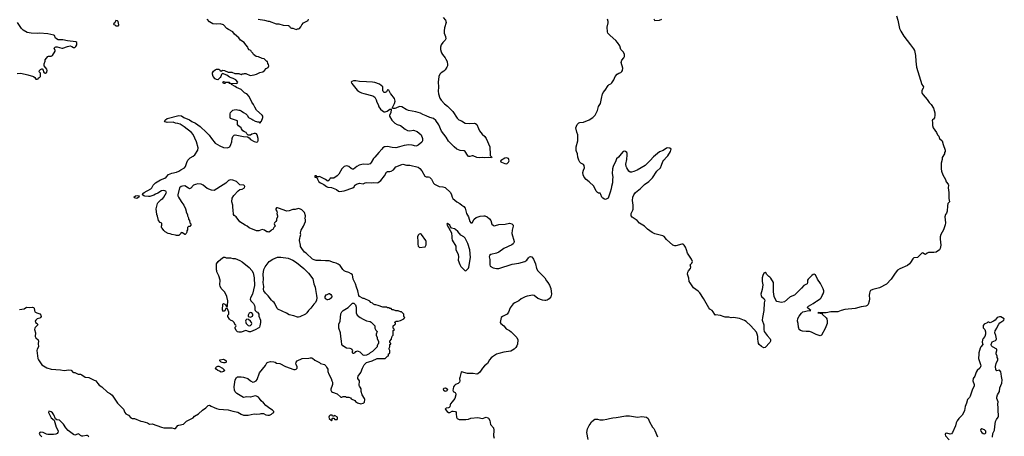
# Model space of a CAD drawing. Header units: inches. Extents: x 1793441 to 1900654, y 320892 to 470514.
# Tile 25 of 99: x 1824752 to 1841552, y 374143 to 381259. Entities that reach past the tile are written whole.
import ezdxf

# ---------------------------------------------------------------- set-up
doc = ezdxf.new("R2010")
doc.units = ezdxf.units.IN
doc.header["$MEASUREMENT"] = 0
for name, color, linetype in [('B8327', 7, 'Continuous'), ('B8328', 7, 'Continuous'), ('B8337', 7, 'Continuous'), ('B8338', 7, 'Continuous'), ('B8347', 7, 'Continuous'), ('B8348', 7, 'Continuous')]:
    doc.layers.add(name, color=color, linetype=linetype)

msp = doc.modelspace()

# ---------------------------------------------------------------- linework, layer by layer
at = {"layer": 'B8327', "color": 5}
for points, elevation in [([(1830000, 377139), (1829970, 377138), (1829890, 377147), (1829810, 377147), (1829776, 377156), (1829749, 377170), (1829639, 377270), (1829609, 377290), (1829564, 377350), (1829546, 377386), (1829544, 377410), (1829524, 377490), (1829529, 377530), (1829539, 377550), (1829549, 377590), (1829544, 377610), (1829549, 377650), (1829554, 377666), (1829595, 377730), (1829610, 377774), (1829628, 377810), (1829627, 377847), (1829618, 377870), (1829627, 377893), (1829628, 377910), (1829610, 377966), (1829568, 378010), (1829545, 378025), (1829510, 378033), (1829450, 378015), (1829410, 378019), (1829350, 377997), (1829310, 377989), (1829170, 378042), (1829150, 378048), (1829133, 378047), (1829122, 378030), (1829122, 378010), (1829142, 377990), (1829145, 377970), (1829138, 377950), (1829152, 377910), (1829152, 377890), (1829131, 377850), (1829131, 377829), (1829125, 377815), (1829102, 377790), (1829092, 377770), (1829112, 377730), (1829090, 377708), (1829070, 377678), (1829052, 377668), (1829044, 377656), (1829010, 377629), (1828990, 377638), (1828970, 377638), (1828930, 377662), (1828890, 377675), (1828830, 377655), (1828790, 377655), (1828666, 377706), (1828632, 377732), (1828598, 377750), (1828510, 377809), (1828444, 377890), (1828412, 377912), (1828401, 377930), (1828394, 378014), (1828386, 378054), (1828389, 378090), (1828369, 378150), (1828377, 378210), (1828403, 378257), (1828482, 378338), (1828510, 378358), (1828550, 378364), (1828589, 378390), (1828596, 378410), (1828590, 378422), (1828578, 378430), (1828510, 378437), (1828450, 378493), (1828390, 378519), (1828350, 378525), (1828312, 378510), (1828270, 378469), (1828223, 378437), (1828070, 378344), (1828026, 378350), (1827950, 378375), (1827882, 378430), (1827846, 378450), (1827794, 378454), (1827750, 378446), (1827719, 378430), (1827670, 378381), (1827650, 378372), (1827630, 378380), (1827570, 378420), (1827530, 378418), (1827506, 378410), (1827481, 378390), (1827448, 378270), (1827451, 378250), (1827459, 378230), (1827481, 378201), (1827517, 378137), (1827551, 378091), (1827582, 378030), (1827592, 377990), (1827592, 377970), (1827614, 377930), (1827614, 377910), (1827632, 377872), (1827633, 377853), (1827652, 377830), (1827654, 377790), (1827674, 377770), (1827674, 377750), (1827653, 377727), (1827630, 377726), (1827614, 377710), (1827614, 377670), (1827602, 377650), (1827602, 377630), (1827590, 377606), (1827574, 377590), (1827569, 377589), (1827530, 377618), (1827510, 377626), (1827502, 377618), (1827502, 377610), (1827470, 377575), (1827430, 377574), (1827410, 377581), (1827350, 377589), (1827322, 377602), (1827288, 377610), (1827235, 377635), (1827210, 377658), (1827180, 377700), (1827169, 377710), (1827169, 377731), (1827178, 377750), (1827176, 377776), (1827168, 377788), (1827150, 377795), (1827121, 377830), (1827106, 377906), (1827089, 377930), (1827079, 378030), (1827102, 378118), (1827110, 378132), (1827166, 378190), (1827195, 378205), (1827214, 378226), (1827255, 378305), (1827256, 378310), (1827244, 378330), (1827230, 378338), (1827210, 378341), (1827170, 378335), (1827110, 378295), (1827070, 378281), (1827040, 378260), (1826970, 378240), (1826950, 378238), (1826886, 378246), (1826872, 378252), (1826849, 378270), (1826853, 378290), (1826873, 378307), (1826990, 378370), (1827008, 378390), (1827027, 378430), (1827070, 378470), (1827157, 378523), (1827230, 378555), (1827250, 378570), (1827290, 378617), (1827350, 378640), (1827430, 378656), (1827469, 378670), (1827504, 378696), (1827564, 378730), (1827582, 378750), (1827601, 378819), (1827622, 378858), (1827661, 378899), (1827714, 378930), (1827739, 378950), (1827793, 379030), (1827795, 379070), (1827768, 379170), (1827710, 379298), (1827686, 379330), (1827560, 379430), (1827490, 379472), (1827450, 379486), (1827410, 379491), (1827370, 379510), (1827270, 379505), (1827232, 379512), (1827223, 379530), (1827239, 379550), (1827270, 379572), (1827470, 379625), (1827510, 379614), (1827550, 379588), (1827648, 379548), (1827690, 379520), (1827751, 379491), (1827830, 379435), (1827852, 379410), (1827916, 379356), (1827984, 379284), (1828023, 379230), (1828090, 379152), (1828164, 379104), (1828230, 379077), (1828290, 379070), (1828310, 379074), (1828335, 379090), (1828355, 379125), (1828370, 379170), (1828378, 379230), (1828390, 379262), (1828410, 379285), (1828430, 379291), (1828570, 379261), (1828638, 379258), (1828670, 379242), (1828692, 379210), (1828750, 379176), (1828790, 379166), (1828809, 379171), (1828818, 379182), (1828822, 379190), (1828822, 379230), (1828802, 379290), (1828790, 379308), (1828775, 379315), (1828750, 379315), (1828710, 379302), (1828690, 379288), (1828650, 379286), (1828628, 379310), (1828618, 379330), (1828585, 379345), (1828562, 379362), (1828535, 379395), (1828528, 379410), (1828485, 379445), (1828469, 379470), (1828466, 379530), (1828349, 379570), (1828342, 379590), (1828342, 379650), (1828350, 379674), (1828390, 379712), (1828410, 379722), (1828444, 379724), (1828490, 379711), (1828510, 379711), (1828530, 379702), (1828570, 379671), (1828611, 379651), (1828632, 379630), (1828654, 379590), (1828710, 379558), (1828730, 379551), (1828770, 379525), (1828790, 379522), (1828810, 379512), (1828832, 379512), (1828850, 379494), (1828876, 379524), (1828902, 379590), (1828902, 379610), (1828889, 379630), (1828793, 379713), (1828762, 379762), (1828741, 379810), (1828712, 379852), (1828670, 379948), (1828628, 379990), (1828608, 380000)], 240), ([(1830000, 378508), (1829990, 378513), (1829971, 378531), (1829870, 378582), (1829850, 378574), (1829830, 378574), (1829818, 378578), (1829814, 378590), (1829790, 378592), (1829786, 378590), (1829786, 378570), (1829822, 378562), (1829836, 378536), (1829842, 378510), (1829855, 378490), (1829884, 378470), (1829944, 378444), (1829987, 378410), (1830000, 378404)], 220), ([(1830000, 376477), (1829990, 376478), (1829970, 376490), (1829964, 376510), (1829965, 376530), (1829981, 376559), (1830000, 376567)], 240), ([(1824750, 376311), (1824830, 376323), (1824870, 376347), (1824926, 376346), (1824970, 376351), (1824985, 376345), (1824997, 376330), (1825002, 376290), (1825011, 376270), (1825045, 376250), (1825095, 376235), (1825114, 376210), (1825119, 376190), (1825108, 376172), (1825096, 376164), (1825052, 376150), (1825026, 376130), (1825016, 376110), (1825021, 376090), (1825051, 376070), (1825061, 376050), (1825016, 376004), (1825008, 375990), (1825007, 375970), (1825023, 375910), (1825014, 375850), (1825026, 375826), (1825066, 375790), (1825071, 375770), (1825067, 375730), (1825071, 375670), (1825051, 375630), (1825047, 375610), (1825063, 375470), (1825071, 375450), (1825130, 375366), (1825213, 375313), (1825290, 375293), (1825450, 375280), (1825508, 375268), (1825590, 375278), (1825630, 375271), (1825658, 375238), (1825670, 375231), (1825690, 375231), (1825750, 375203), (1825790, 375203), (1825810, 375195), (1825870, 375156), (1825930, 375146), (1826010, 375106), (1826050, 375091), (1826083, 375043), (1826110, 375018), (1826152, 374990), (1826250, 374896), (1826302, 374870), (1826330, 374845), (1826423, 374710), (1826521, 374610), (1826545, 374550), (1826565, 374530), (1826610, 374505), (1826650, 374458), (1826670, 374445), (1826710, 374445), (1826821, 374401), (1826855, 374395), (1826930, 374371), (1826967, 374353), (1827010, 374358), (1827170, 374298), (1827210, 374291), (1827350, 374291), (1827390, 374276), (1827403, 374277), (1827410, 374278), (1827450, 374326), (1827470, 374335), (1827549, 374351), (1827600, 374400), (1827710, 374461), (1827735, 374485), (1827804, 374530), (1827870, 374590), (1827930, 374631), (1827970, 374667), (1827990, 374674), (1828017, 374657), (1828070, 374637), (1828110, 374616), (1828150, 374608), (1828310, 374593), (1828390, 374571), (1828474, 374554), (1828501, 374541), (1828530, 374519), (1828570, 374507), (1828650, 374507), (1828750, 374526), (1828790, 374521), (1828854, 374526), (1828870, 374532), (1828910, 374532), (1828953, 374513), (1828986, 374506), (1829014, 374506), (1829050, 374522), (1829063, 374537), (1829086, 374550), (1829088, 374570), (1829068, 374590), (1829018, 374618), (1828950, 374669), (1828913, 374713), (1828870, 374750), (1828844, 374790), (1828825, 374810), (1828790, 374829), (1828770, 374833), (1828690, 374814), (1828630, 374819), (1828570, 374808), (1828457, 374877), (1828430, 374902), (1828419, 374930), (1828409, 374990), (1828419, 375030), (1828429, 375110), (1828449, 375150), (1828470, 375161), (1828530, 375161), (1828570, 375154), (1828642, 375130), (1828690, 375091), (1828730, 375071), (1828750, 375075), (1828787, 375093), (1828804, 375116), (1828841, 375230), (1828946, 375354), (1828970, 375398), (1828989, 375411), (1829030, 375421), (1829090, 375418), (1829111, 375411), (1829134, 375390), (1829190, 375387), (1829290, 375336), (1829430, 375287), (1829450, 375285), (1829469, 375291), (1829488, 375310), (1829489, 375330), (1829469, 375369), (1829465, 375390), (1829469, 375410), (1829489, 375431), (1829570, 375475), (1829683, 375477), (1829710, 375485), (1829730, 375485), (1829750, 375476), (1829790, 375445), (1829870, 375402), (1829886, 375386), (1829951, 375371), (1829978, 375350), (1829986, 375326), (1830000, 375307)], 240), ([(1825932, 374130), (1825923, 374150), (1825910, 374157), (1825890, 374158), (1825830, 374144), (1825810, 374144), (1825790, 374156), (1825770, 374177), (1825750, 374187), (1825710, 374168), (1825690, 374166), (1825670, 374173), (1825581, 374241), (1825537, 374290), (1825501, 374350), (1825450, 374404), (1825430, 374417), (1825387, 374427), (1825362, 374442), (1825332, 374512), (1825310, 374543), (1825290, 374560), (1825271, 374570), (1825250, 374571), (1825245, 374550), (1825290, 374459), (1825338, 374418), (1825377, 374297), (1825403, 374250), (1825407, 374230), (1825403, 374210), (1825390, 374190), (1825370, 374181), (1825330, 374177), (1825230, 374177), (1825210, 374179), (1825150, 374208), (1825107, 374213), (1825093, 374207), (1825086, 374194), (1825095, 374170), (1825130, 374137)], 220)]:
    msp.add_lwpolyline(points, dxfattribs=dict(at, elevation=elevation))
at = {"layer": 'B8327', "color": 5, "elevation": 240}
for points in [[(1826750, 378204), (1826710, 378218), (1826698, 378230), (1826726, 378250), (1826770, 378256), (1826791, 378251), (1826782, 378230)], [(1828690, 375929), (1828669, 375929), (1828627, 375947), (1828610, 375948), (1828530, 375924), (1828490, 375924), (1828468, 375930), (1828448, 375950), (1828426, 375990), (1828426, 376010), (1828442, 376018), (1828446, 376030), (1828442, 376042), (1828427, 376047), (1828409, 376089), (1828390, 376108), (1828346, 376130), (1828330, 376146), (1828306, 376190), (1828306, 376210), (1828318, 376230), (1828318, 376262), (1828298, 376318), (1828290, 376328), (1828270, 376328), (1828255, 376305), (1828250, 376286), (1828230, 376278), (1828210, 376306), (1828218, 376402), (1828230, 376414), (1828250, 376402), (1828262, 376390), (1828278, 376358), (1828290, 376354), (1828298, 376370), (1828303, 376457), (1828289, 376530), (1828272, 376570), (1828249, 376610), (1828190, 376669), (1828173, 376710), (1828169, 376730), (1828172, 376812), (1828150, 376886), (1828118, 376950), (1828118, 376970), (1828109, 376989), (1828108, 377088), (1828138, 377130), (1828182, 377170), (1828230, 377201), (1828250, 377201), (1828273, 377193), (1828350, 377190), (1828390, 377181), (1828430, 377178), (1828510, 377148), (1828550, 377125), (1828670, 377028), (1828714, 376974), (1828734, 376934), (1828755, 376850), (1828761, 376720), (1828722, 376570), (1828689, 376511), (1828683, 376483), (1828695, 376455), (1828739, 376410), (1828758, 376378), (1828764, 376350), (1828763, 376310), (1828770, 376292), (1828791, 376271), (1828810, 376262), (1828831, 376230), (1828833, 376193), (1828862, 376130), (1828862, 376090), (1828851, 376029), (1828842, 376010), (1828830, 375998), (1828770, 375962)], [(1829510, 376178), (1829490, 376181), (1829430, 376202), (1829350, 376218), (1829304, 376244), (1829154, 376314), (1829144, 376324), (1829107, 376410), (1829092, 376430), (1829070, 376444), (1829047, 376467), (1828990, 376542), (1828946, 376586), (1828916, 376630), (1828912, 376650), (1828918, 376702), (1828906, 376770), (1828911, 376830), (1828907, 376910), (1828915, 376990), (1828941, 377039), (1829010, 377130), (1829070, 377169), (1829110, 377187), (1829150, 377201), (1829205, 377205), (1829330, 377185), (1829413, 377153), (1829474, 377114), (1829598, 377010), (1829680, 376930), (1829751, 376832), (1829769, 376750), (1829791, 376691), (1829800, 376650), (1829814, 376550), (1829824, 376510), (1829819, 376470), (1829799, 376430), (1829770, 376399), (1829719, 376330), (1829678, 376290), (1829650, 376250), (1829631, 376230), (1829530, 376183)], [(1828690, 376257), (1828670, 376244), (1828651, 376210), (1828652, 376192), (1828690, 376181), (1828710, 376187), (1828723, 376197), (1828729, 376210), (1828729, 376230), (1828715, 376250)], [(1828630, 376145), (1828613, 376127), (1828604, 376110), (1828617, 376070), (1828650, 376036), (1828670, 376033), (1828690, 376036), (1828707, 376053), (1828713, 376070), (1828709, 376090), (1828692, 376112), (1828658, 376138)], [(1828190, 375238), (1828159, 375259), (1828130, 375269), (1828102, 375290), (1828095, 375310), (1828100, 375320), (1828110, 375332), (1828130, 375342), (1828150, 375342), (1828214, 375310), (1828254, 375270), (1828230, 375248), (1828213, 375247)], [(1828230, 375398), (1828207, 375407), (1828190, 375408), (1828166, 375430), (1828166, 375450), (1828230, 375462), (1828254, 375450), (1828274, 375430), (1828274, 375410), (1828270, 375406), (1828250, 375398)]]:
    msp.add_lwpolyline(points, close=True, dxfattribs=at)
at = {"layer": 'B8328', "color": 5}
for points, elevation in [([(1824710, 380339), (1824770, 380343), (1824890, 380315), (1824990, 380286), (1825011, 380271), (1825030, 380242), (1825050, 380242), (1825066, 380250), (1825075, 380265), (1825090, 380272), (1825108, 380290), (1825108, 380348), (1825086, 380370), (1825088, 380390), (1825108, 380410), (1825130, 380422), (1825137, 380417), (1825150, 380394), (1825156, 380370), (1825170, 380351), (1825190, 380346), (1825215, 380365), (1825219, 380390), (1825214, 380415), (1825167, 380473), (1825167, 380507), (1825188, 380550), (1825188, 380572), (1825230, 380632), (1825244, 380636), (1825290, 380635), (1825314, 380650), (1825356, 380724), (1825358, 380730), (1825338, 380770), (1825358, 380790), (1825370, 380796), (1825390, 380796), (1825470, 380771), (1825490, 380771), (1825570, 380803), (1825611, 380811), (1825642, 380802), (1825670, 380786), (1825690, 380786), (1825710, 380802), (1825729, 380831), (1825729, 380870), (1825710, 380881), (1825570, 380897), (1825490, 380917), (1825430, 380913), (1825410, 380917), (1825365, 380945), (1825348, 380990), (1825334, 380994), (1825283, 381003), (1825230, 381019), (1825090, 381029), (1825050, 381025), (1824950, 381029), (1824879, 381039), (1824810, 381081), (1824781, 381110), (1824715, 381210)], 260), ([(1828608, 380000), (1828589, 380009), (1828530, 380068), (1828450, 380098), (1828430, 380118), (1828366, 380150), (1828362, 380162), (1828326, 380170), (1828322, 380182), (1828310, 380186), (1828270, 380186), (1828254, 380170), (1828230, 380169), (1828218, 380190), (1828230, 380202), (1828270, 380192), (1828330, 380192), (1828334, 380174), (1828450, 380171), (1828463, 380177), (1828475, 380190), (1828442, 380230), (1828395, 380255), (1828363, 380263), (1828330, 380278), (1828289, 380309), (1828210, 380338), (1828198, 380322), (1828186, 380290), (1828171, 380270), (1828130, 380234), (1828110, 380237), (1828089, 380250), (1828055, 380290), (1828042, 380330), (1828042, 380350), (1828058, 380382), (1828090, 380405), (1828110, 380411), (1828151, 380411), (1828164, 380404), (1828174, 380390), (1828190, 380382), (1828210, 380394), (1828247, 380393), (1828310, 380362), (1828370, 380362), (1828420, 380340), (1828490, 380342), (1828530, 380325), (1828550, 380332), (1828570, 380332), (1828590, 380342), (1828610, 380342), (1828687, 380307), (1828750, 380316), (1828790, 380327), (1828850, 380356), (1828898, 380370), (1828928, 380390), (1828957, 380423), (1828990, 380445), (1829002, 380470), (1828996, 380496), (1828986, 380510), (1828982, 380542), (1828967, 380547), (1828926, 380590), (1828890, 380598), (1828827, 380627), (1828788, 380628), (1828766, 380650), (1828743, 380663), (1828730, 380686), (1828706, 380710), (1828698, 380730), (1828670, 380746), (1828650, 380766), (1828646, 380790), (1828610, 380828), (1828582, 380870), (1828522, 380910), (1828489, 380950), (1828415, 381010), (1828389, 381049), (1828315, 381090), (1828289, 381110), (1828232, 381172), (1828170, 381189), (1828110, 381185), (1828050, 381189), (1827990, 381222), (1827949, 381270)], 240), ([(1828822, 381270), (1828930, 381251), (1828990, 381235), (1829010, 381235), (1829130, 381187), (1829174, 381186), (1829250, 381167), (1829337, 381157), (1829354, 381150), (1829365, 381125), (1829390, 381112), (1829410, 381112), (1829470, 381092), (1829490, 381102), (1829510, 381102), (1829526, 381110), (1829550, 381134), (1829568, 381172), (1829596, 381204), (1829673, 381247), (1829682, 381270)], 240)]:
    msp.add_lwpolyline(points, dxfattribs=dict(at, elevation=elevation))
at = {"layer": 'B8328', "color": 5, "elevation": 260}
msp.add_lwpolyline([(1826390, 381246), (1826373, 381207), (1826354, 381190), (1826358, 381178), (1826373, 381173), (1826390, 381154), (1826430, 381154), (1826442, 381158), (1826446, 381170), (1826430, 381226), (1826422, 381242)], close=True, dxfattribs=at)
at = {"layer": 'B8337', "color": 5}
for points, elevation in [([(1830621, 380000), (1830778, 379958), (1830813, 379933), (1830835, 379890), (1830848, 379848), (1830870, 379809), (1830881, 379770), (1830908, 379730), (1830940, 379700), (1830970, 379684), (1830990, 379685), (1831022, 379698), (1831070, 379728), (1831093, 379733), (1831083, 379670), (1831061, 379630), (1831059, 379610), (1831103, 379543), (1831153, 379490), (1831190, 379467), (1831250, 379450), (1831327, 379387), (1831370, 379364), (1831410, 379360), (1831470, 379370), (1831534, 379350), (1831570, 379322), (1831600, 379290), (1831623, 379230), (1831626, 379190), (1831612, 379168), (1831550, 379117), (1831530, 379103), (1831510, 379098), (1831450, 379114), (1831390, 379122), (1831310, 379110), (1831233, 379087), (1831170, 379073), (1831110, 379076), (1831028, 379092), (1830990, 379090), (1830975, 379085), (1830950, 379071), (1830930, 379050), (1830882, 378990), (1830810, 378911), (1830790, 378886), (1830750, 378819), (1830730, 378798), (1830690, 378786), (1830610, 378791), (1830546, 378774), (1830507, 378753), (1830450, 378708), (1830430, 378706), (1830410, 378715), (1830370, 378750), (1830350, 378759), (1830330, 378761), (1830290, 378749), (1830270, 378736), (1830250, 378714), (1830197, 378623), (1830170, 378592), (1830110, 378555), (1830050, 378554), (1830030, 378516), (1830010, 378503), (1830000, 378508)], 220), ([(1831897, 380000), (1831899, 379990), (1831918, 379918), (1831942, 379882), (1832000, 379820), (1832050, 379783), (1832144, 379690), (1832218, 379578), (1832244, 379550), (1832290, 379532), (1832351, 379491), (1832430, 379484), (1832510, 379491), (1832530, 379488), (1832550, 379470), (1832579, 379399), (1832600, 379360), (1832643, 379303), (1832690, 379263), (1832710, 379230), (1832771, 379090), (1832777, 378957), (1832782, 378942), (1832808, 378910), (1832802, 378898), (1832750, 378908), (1832690, 378901), (1832650, 378904), (1832590, 378899), (1832550, 378907), (1832490, 378934), (1832470, 378936), (1832430, 378924), (1832410, 378925), (1832390, 378944), (1832350, 379007), (1832337, 379017), (1832330, 379021), (1832270, 379022), (1832211, 379050), (1832165, 379085), (1832090, 379162), (1832070, 379185), (1832030, 379250), (1831950, 379354), (1831904, 379464), (1831850, 379539), (1831813, 379570), (1831750, 379590), (1831690, 379619), (1831630, 379640), (1831590, 379663), (1831510, 379687), (1831388, 379708), (1831346, 379726), (1831270, 379773), (1831230, 379776), (1831170, 379748), (1831150, 379744), (1831122, 379742), (1831106, 379745), (1831145, 379830), (1831156, 379870), (1831154, 379890), (1831146, 379910), (1831083, 379990), (1831078, 380000)], 220), ([(1840000, 377184), (1839990, 377176), (1839950, 377110), (1839933, 377090), (1839898, 377062), (1839770, 377003), (1839730, 376979), (1839690, 376930), (1839622, 376830), (1839540, 376740), (1839423, 376677), (1839310, 376653), (1839270, 376631), (1839256, 376610), (1839250, 376590), (1839246, 376550), (1839251, 376490), (1839246, 376450), (1839228, 376392), (1839210, 376375), (1839190, 376366), (1839107, 376353), (1839010, 376328), (1838830, 376311), (1838770, 376295), (1838710, 376271), (1838590, 376271), (1838510, 376251), (1838430, 376254), (1838410, 376251), (1838390, 376258), (1838370, 376252), (1838442, 376242), (1838444, 376230), (1838510, 376169), (1838522, 376150), (1838532, 376110), (1838531, 376069), (1838497, 375983), (1838432, 375870), (1838410, 375859), (1838342, 375882), (1838263, 375923), (1838230, 375931), (1838170, 375931), (1838110, 375937), (1838073, 375953), (1838051, 375970), (1838044, 375990), (1838039, 376010), (1838037, 376070), (1838024, 376110), (1838030, 376154), (1838050, 376194), (1838091, 376249), (1838113, 376267), (1838142, 376278), (1838190, 376287), (1838252, 376290), (1838202, 376330), (1838192, 376350), (1838210, 376368), (1838290, 376409), (1838330, 376442), (1838350, 376449), (1838410, 376489), (1838425, 376510), (1838442, 376550), (1838462, 376578), (1838471, 376610), (1838471, 376630), (1838463, 376663), (1838413, 376753), (1838365, 376825), (1838330, 376902), (1838310, 376912), (1838290, 376906), (1838270, 376891), (1838206, 376830), (1838195, 376810), (1838195, 376770), (1838189, 376750), (1838130, 376719), (1838090, 376671), (1837970, 376556), (1837897, 376523), (1837799, 376441), (1837750, 376428), (1837670, 376448), (1837651, 376470), (1837628, 376530), (1837619, 376570), (1837615, 376610), (1837616, 376750), (1837611, 376770), (1837570, 376842), (1837550, 376862), (1837532, 376872), (1837494, 376910), (1837491, 376931), (1837470, 376942), (1837449, 376931), (1837429, 376890), (1837419, 376850), (1837418, 376790), (1837432, 376730), (1837422, 376650), (1837407, 376610), (1837400, 376570), (1837401, 376550), (1837410, 376530), (1837454, 376490), (1837467, 376470), (1837455, 376425), (1837450, 376290), (1837425, 376170), (1837422, 376130), (1837447, 376050), (1837450, 376030), (1837447, 375970), (1837456, 375936), (1837505, 375865), (1837559, 375810), (1837564, 375790), (1837562, 375770), (1837550, 375743), (1837470, 375663), (1837450, 375656), (1837410, 375679), (1837370, 375711), (1837358, 375730), (1837354, 375770), (1837344, 375804), (1837344, 375850), (1837335, 375890), (1837321, 375921), (1837227, 376030), (1837150, 376103), (1837120, 376120), (1837033, 376153), (1836968, 376168), (1836930, 376171), (1836890, 376167), (1836850, 376179), (1836790, 376179), (1836770, 376182), (1836710, 376207), (1836622, 376218), (1836614, 376214), (1836614, 376226), (1836587, 376270), (1836567, 376290), (1836530, 376313), (1836510, 376336), (1836419, 376499), (1836355, 376595), (1836330, 376623), (1836250, 376682), (1836190, 376764), (1836176, 376790), (1836167, 376847), (1836148, 376910), (1836150, 376946), (1836161, 376970), (1836196, 377010), (1836203, 377030), (1836191, 377070), (1836219, 377101), (1836233, 377130), (1836216, 377170), (1836148, 377270), (1836131, 377330), (1836110, 377376), (1836090, 377406), (1836070, 377426), (1836050, 377427), (1835950, 377398), (1835930, 377398), (1835899, 377410), (1835790, 377502), (1835750, 377554), (1835726, 377566), (1835590, 377599), (1835542, 377622), (1835462, 377682), (1835410, 377733), (1835330, 377785), (1835289, 377829), (1835204, 377884), (1835187, 377907), (1835188, 377950), (1835216, 378004), (1835220, 378020), (1835218, 378090), (1835208, 378172), (1835215, 378230), (1835230, 378270), (1835260, 378310), (1835345, 378375), (1835415, 378445), (1835484, 378496), (1835550, 378559), (1835623, 378670), (1835684, 378730), (1835705, 378775), (1835724, 378836), (1835740, 378860), (1835790, 378910), (1835810, 378936), (1835855, 379010), (1835864, 379030), (1835865, 379050), (1835846, 379066), (1835810, 379071), (1835790, 379064), (1835733, 379027), (1835670, 379003), (1835565, 378915), (1835510, 378852), (1835424, 378770), (1835290, 378688), (1835230, 378664), (1835190, 378653), (1835170, 378654), (1835148, 378670), (1835110, 378726), (1835102, 378750), (1835096, 378790), (1835112, 378870), (1835119, 378950), (1835116, 378976), (1835109, 378989), (1835086, 379006), (1835070, 379011), (1835050, 379005), (1835012, 378968), (1834970, 378913), (1834936, 378884), (1834925, 378850), (1834877, 378750), (1834867, 378710), (1834861, 378630), (1834872, 378572), (1834865, 378530), (1834869, 378470), (1834849, 378410), (1834845, 378370), (1834827, 378313), (1834790, 378212), (1834770, 378197), (1834750, 378190), (1834730, 378193), (1834702, 378210), (1834686, 378230), (1834670, 378276), (1834655, 378295), (1834630, 378298), (1834608, 378308), (1834590, 378330), (1834550, 378414), (1834471, 378490), (1834417, 378530), (1834385, 378570), (1834367, 378610), (1834361, 378650), (1834371, 378690), (1834387, 378730), (1834383, 378770), (1834370, 378783), (1834326, 378810), (1834308, 378828), (1834290, 378858), (1834274, 378910), (1834267, 378970), (1834250, 379005), (1834245, 379025), (1834246, 379090), (1834273, 379190), (1834278, 379230), (1834276, 379290), (1834257, 379337), (1834242, 379410), (1834264, 379470), (1834290, 379495), (1834310, 379502), (1834370, 379510), (1834470, 379546), (1834530, 379586), (1834570, 379630), (1834610, 379710), (1834630, 379775), (1834664, 379830), (1834677, 379910), (1834698, 379990), (1834702, 380000)], 220), ([(1830000, 378404), (1830010, 378400), (1830070, 378394), (1830103, 378383), (1830158, 378358), (1830190, 378328), (1830210, 378325), (1830290, 378338), (1830435, 378385), (1830457, 378403), (1830470, 378430), (1830481, 378439), (1830496, 378450), (1830530, 378463), (1830550, 378465), (1830610, 378454), (1830647, 378473), (1830670, 378477), (1830750, 378471), (1830790, 378476), (1830850, 378474), (1830870, 378479), (1830913, 378510), (1830976, 378590), (1831010, 378653), (1831030, 378666), (1831070, 378664), (1831091, 378670), (1831130, 378697), (1831170, 378743), (1831270, 378785), (1831290, 378791), (1831350, 378775), (1831410, 378777), (1831550, 378740), (1831578, 378718), (1831615, 378675), (1831667, 378587), (1831690, 378575), (1831730, 378574), (1831750, 378567), (1831758, 378558), (1831776, 378536), (1831810, 378467), (1831830, 378447), (1831912, 378412), (1831970, 378404), (1832010, 378391), (1832105, 378310), (1832122, 378270), (1832129, 378229), (1832144, 378204), (1832179, 378179), (1832210, 378149), (1832261, 378121), (1832294, 378090), (1832330, 378070), (1832350, 378042), (1832378, 377950), (1832407, 377890), (1832430, 377810), (1832450, 377789), (1832470, 377791), (1832507, 377850), (1832541, 377879), (1832610, 377904), (1832670, 377910), (1832690, 377908), (1832730, 377890), (1832770, 377859), (1832790, 377830), (1832808, 377768), (1832830, 377747), (1832850, 377741), (1832870, 377743), (1832930, 377761), (1833035, 377765), (1833110, 377782), (1833151, 377771), (1833172, 377752), (1833174, 377730), (1833154, 377666), (1833147, 377610), (1833188, 377470), (1833186, 377450), (1833180, 377440), (1833172, 377428), (1833150, 377414), (1833012, 377350), (1832930, 377286), (1832890, 377272), (1832790, 377250), (1832770, 377233), (1832764, 377210), (1832775, 377165), (1832771, 377071), (1832782, 377050), (1832830, 377021), (1832890, 377008), (1832930, 377011), (1833154, 377086), (1833270, 377102), (1833371, 377129), (1833406, 377150), (1833433, 377190), (1833450, 377207), (1833470, 377212), (1833490, 377207), (1833521, 377170), (1833555, 377090), (1833571, 377010), (1833590, 376970), (1833675, 376890), (1833710, 376849), (1833739, 376799), (1833763, 376770), (1833790, 376725), (1833812, 376670), (1833826, 376570), (1833816, 376524), (1833788, 376492), (1833750, 376470), (1833730, 376464), (1833710, 376461), (1833670, 376466), (1833590, 376499), (1833530, 376551), (1833510, 376555), (1833410, 376538), (1833374, 376526), (1833310, 376491), (1833270, 376456), (1833198, 376422), (1833174, 376406), (1833155, 376385), (1833123, 376337), (1833090, 376265), (1833068, 376232), (1833038, 376210), (1832990, 376188), (1832968, 376172), (1832950, 376090), (1832962, 376070), (1833010, 376031), (1833050, 375977), (1833111, 375952), (1833138, 375930), (1833234, 375830), (1833249, 375790), (1833243, 375717), (1833233, 375687), (1833219, 375661), (1833190, 375630), (1833130, 375595), (1833010, 375579), (1832930, 375560), (1832890, 375544), (1832820, 375500), (1832797, 375483), (1832770, 375451), (1832734, 375386), (1832683, 375350), (1832649, 375310), (1832601, 375239), (1832570, 375211), (1832550, 375205), (1832490, 375219), (1832430, 375215), (1832390, 375219), (1832290, 375246), (1832283, 375237), (1832262, 375150), (1832258, 375130), (1832263, 375090), (1832258, 375070), (1832235, 375045), (1832190, 375027), (1832169, 375012), (1832156, 374990), (1832146, 374954), (1832144, 374930), (1832149, 374910), (1832184, 374890), (1832193, 374870), (1832193, 374850), (1832174, 374790), (1832132, 374730), (1832102, 374698), (1832096, 374684), (1832091, 374649), (1832082, 374638), (1832070, 374628), (1832030, 374627), (1832013, 374610), (1832048, 374570), (1832070, 374552), (1832090, 374552), (1832129, 374571), (1832150, 374575), (1832186, 374566), (1832197, 374550), (1832201, 374530), (1832204, 374470), (1832217, 374450), (1832250, 374432), (1832367, 374433), (1832410, 374439), (1832450, 374451), (1832570, 374467), (1832650, 374449), (1832710, 374468), (1832740, 374460), (1832752, 374452), (1832772, 374412), (1832784, 374344), (1832835, 374290), (1832841, 374250), (1832838, 374150), (1832850, 374110)], 220), ([(1830000, 375307), (1830011, 375290), (1830011, 375250), (1830024, 375204), (1830065, 375130), (1830078, 375090), (1830091, 375070), (1830091, 375031), (1830086, 375010), (1830059, 374950), (1830059, 374930), (1830074, 374910), (1830090, 374899), (1830166, 374870), (1830230, 374812), (1830250, 374812), (1830270, 374822), (1830310, 374822), (1830330, 374814), (1830370, 374814), (1830398, 374798), (1830410, 374782), (1830470, 374754), (1830480, 374740), (1830515, 374715), (1830570, 374697), (1830613, 374707), (1830626, 374714), (1830635, 374725), (1830639, 374770), (1830633, 374790), (1830597, 374850), (1830581, 374910), (1830577, 374957), (1830564, 374984), (1830550, 374998), (1830545, 375010), (1830549, 375089), (1830524, 375130), (1830522, 375150), (1830528, 375170), (1830570, 375231), (1830601, 375310), (1830630, 375362), (1830670, 375402), (1830710, 375418), (1830766, 375430), (1830850, 375472), (1830990, 375474), (1831030, 375514), (1831042, 375518), (1831046, 375550), (1831062, 375558), (1831066, 375570), (1831066, 375610), (1831058, 375630), (1831058, 375650), (1831066, 375670), (1831066, 375710), (1831082, 375718), (1831086, 375730), (1831066, 375750), (1831066, 375770), (1831096, 375804), (1831100, 375840), (1831107, 375853), (1831126, 375870), (1831126, 375950), (1831146, 375970), (1831126, 375990), (1831126, 376030), (1831150, 376054), (1831162, 376058), (1831166, 376070), (1831162, 376082), (1831150, 376086), (1831148, 376092), (1831162, 376098), (1831170, 376112), (1831210, 376111), (1831250, 376122), (1831306, 376150), (1831326, 376170), (1831306, 376190), (1831306, 376230), (1831267, 376267), (1831250, 376268), (1831210, 376288), (1831170, 376288), (1831130, 376306), (1831110, 376306), (1831090, 376326), (1831068, 376328), (1831050, 376338), (1831030, 376338), (1831010, 376348), (1830950, 376348), (1830870, 376378), (1830830, 376388), (1830810, 376388), (1830790, 376398), (1830770, 376418), (1830746, 376430), (1830726, 376450), (1830630, 376498), (1830610, 376498), (1830549, 376529), (1830538, 376550), (1830519, 376630), (1830496, 376690), (1830484, 376750), (1830439, 376830), (1830438, 376870), (1830430, 376899), (1830410, 376918), (1830370, 376939), (1830310, 376957), (1830286, 376970), (1830264, 376990), (1830219, 377059), (1830186, 377086), (1830150, 377103), (1830108, 377110), (1830030, 377139), (1830000, 377139)], 240), ([(1830000, 376567), (1830030, 376581), (1830040, 376580), (1830063, 376563), (1830071, 376550), (1830075, 376530), (1830071, 376510), (1830050, 376490), (1830030, 376480), (1830010, 376476), (1830000, 376477)], 240), ([(1834452, 374090), (1834431, 374210), (1834441, 374270), (1834466, 374330), (1834487, 374353), (1834511, 374390), (1834541, 374419), (1834565, 374435), (1834590, 374439), (1834610, 374437), (1834650, 374424), (1834710, 374426), (1834770, 374436), (1834814, 374450), (1834870, 374459), (1834930, 374463), (1835096, 374496), (1835155, 374495), (1835293, 374473), (1835370, 374481), (1835449, 374470), (1835477, 374450), (1835499, 374390), (1835550, 374302), (1835570, 374279), (1835590, 374244), (1835632, 374132)], 220)]:
    msp.add_lwpolyline(points, dxfattribs=dict(at, elevation=elevation))
for points, elevation in [([(1833050, 378898), (1833030, 378891), (1832958, 378850), (1832962, 378830), (1832970, 378826), (1833030, 378803), (1833050, 378799), (1833070, 378803), (1833095, 378825), (1833101, 378850), (1833090, 378888), (1833076, 378896)], 220), ([(1832050, 377778), (1832042, 377770), (1832046, 377750), (1832117, 377617), (1832128, 377550), (1832125, 377525), (1832133, 377493), (1832196, 377390), (1832196, 377344), (1832192, 377330), (1832218, 377290), (1832235, 377250), (1832239, 377210), (1832236, 377150), (1832260, 377080), (1832281, 377041), (1832350, 376972), (1832370, 376974), (1832410, 377014), (1832415, 377030), (1832441, 377199), (1832432, 377328), (1832397, 377437), (1832350, 377529), (1832330, 377552), (1832278, 377578), (1832230, 377641), (1832190, 377676), (1832170, 377689), (1832119, 377699), (1832095, 377730), (1832094, 377750)], 240), ([(1831590, 377599), (1831570, 377595), (1831550, 377579), (1831538, 377550), (1831545, 377470), (1831543, 377423), (1831550, 377391), (1831571, 377371), (1831670, 377381), (1831689, 377411), (1831687, 377470), (1831682, 377490), (1831610, 377589)], 240), ([(1830630, 375522), (1830610, 375529), (1830561, 375581), (1830530, 375594), (1830510, 375595), (1830486, 375586), (1830474, 375586), (1830470, 375568), (1830450, 375558), (1830440, 375560), (1830428, 375570), (1830428, 375592), (1830438, 375610), (1830418, 375630), (1830390, 375641), (1830330, 375649), (1830264, 375690), (1830249, 375710), (1830244, 375770), (1830230, 375850), (1830227, 375910), (1830199, 375990), (1830200, 376060), (1830219, 376110), (1830230, 376234), (1830249, 376270), (1830269, 376290), (1830359, 376341), (1830430, 376416), (1830455, 376415), (1830482, 376390), (1830492, 376350), (1830492, 376250), (1830512, 376210), (1830562, 376170), (1830610, 376143), (1830670, 376116), (1830730, 376102), (1830751, 376091), (1830813, 376033), (1830812, 375990), (1830830, 375954), (1830852, 375932), (1830833, 375887), (1830832, 375870), (1830852, 375832), (1830852, 375810), (1830874, 375770), (1830874, 375730), (1830864, 375716), (1830854, 375690), (1830854, 375670), (1830774, 375590), (1830734, 375570), (1830714, 375550), (1830670, 375529)], 240), ([(1832010, 374910), (1831988, 374928), (1831984, 374950), (1831990, 374966), (1832010, 374974), (1832030, 374967), (1832051, 374950), (1832047, 374930), (1832039, 374921), (1832030, 374913)], 220), ([(1830050, 374506), (1830030, 374486), (1830026, 374470), (1830032, 374450), (1830070, 374414), (1830082, 374418), (1830086, 374450), (1830090, 374454), (1830110, 374454), (1830130, 374432), (1830168, 374432), (1830174, 374450), (1830173, 374473), (1830136, 374496), (1830122, 374498), (1830110, 374486), (1830090, 374486), (1830082, 374502)], 240)]:
    msp.add_lwpolyline(points, close=True, dxfattribs=dict(at, elevation=elevation))
at = {"layer": 'B8338', "color": 5}
for points, elevation in [([(1831977, 381297), (1832017, 381250), (1832029, 381210), (1832000, 381120), (1831993, 381070), (1831995, 381030), (1832016, 380970), (1832022, 380930), (1832012, 380908), (1831969, 380871), (1831941, 380830), (1831933, 380790), (1831932, 380748), (1831941, 380710), (1831951, 380690), (1831966, 380666), (1832012, 380610), (1832025, 380585), (1832043, 380543), (1832051, 380490), (1832051, 380470), (1832042, 380450), (1832010, 380402), (1831990, 380380), (1831943, 380350), (1831923, 380330), (1831902, 380290), (1831890, 380190), (1831896, 380110), (1831893, 380030), (1831897, 380000)], 220), ([(1834702, 380000), (1834710, 380017), (1834743, 380057), (1834790, 380133), (1834810, 380153), (1834836, 380164), (1834858, 380182), (1834887, 380230), (1834913, 380290), (1834945, 380330), (1834972, 380348), (1835010, 380359), (1835027, 380373), (1835038, 380390), (1835044, 380430), (1835012, 380530), (1835024, 380570), (1835059, 380610), (1835070, 380630), (1835071, 380669), (1835050, 380711), (1835010, 380750), (1834990, 380810), (1834950, 380870), (1834922, 380902), (1834826, 380986), (1834786, 381030), (1834779, 381050), (1834774, 381130), (1834794, 381206), (1834794, 381230), (1834780, 381270)], 220), ([(1835570, 381272), (1835582, 381250), (1835590, 381246), (1835670, 381250), (1835710, 381265)], 240), ([(1839710, 381322), (1839733, 381250), (1839765, 381110), (1839785, 381065), (1839838, 380978), (1839954, 380830), (1840000, 380759)], 220), ([(1831078, 380000), (1831050, 380055), (1831030, 380058), (1831012, 380028), (1830990, 380017), (1830970, 380017), (1830956, 380030), (1830948, 380050), (1830950, 380110), (1830890, 380155), (1830810, 380184), (1830770, 380192), (1830670, 380200), (1830550, 380201), (1830490, 380215), (1830447, 380213), (1830417, 380203), (1830409, 380190), (1830417, 380170), (1830510, 380056), (1830530, 380038), (1830550, 380024), (1830584, 380010), (1830621, 380000)], 220)]:
    msp.add_lwpolyline(points, dxfattribs=dict(at, elevation=elevation))
at = {"layer": 'B8347', "color": 5}
for points, elevation in [([(1840152, 380000), (1840170, 379973), (1840237, 379897), (1840270, 379845), (1840305, 379810), (1840345, 379745), (1840366, 379670), (1840368, 379630), (1840359, 379581), (1840342, 379558), (1840329, 379550), (1840322, 379530), (1840329, 379510), (1840329, 379450), (1840337, 379410), (1840396, 379330), (1840414, 379294), (1840433, 379270), (1840449, 379230), (1840490, 379190), (1840508, 379128), (1840545, 379030), (1840545, 379010), (1840533, 378990), (1840529, 378970), (1840492, 378908), (1840489, 378870), (1840473, 378810), (1840472, 378710), (1840478, 378670), (1840501, 378610), (1840547, 378530), (1840562, 378490), (1840593, 378450), (1840601, 378430), (1840594, 378390), (1840604, 378310), (1840604, 378204), (1840615, 378150), (1840590, 378122), (1840582, 378078), (1840577, 377990), (1840564, 377956), (1840548, 377930), (1840538, 377890), (1840550, 377790), (1840544, 377756), (1840514, 377670), (1840470, 377590), (1840460, 377550), (1840458, 377510), (1840470, 377410), (1840458, 377350), (1840445, 377330), (1840390, 377290), (1840350, 377283), (1840260, 377280), (1840235, 377270), (1840210, 377246), (1840190, 377252), (1840170, 377271), (1840150, 377275), (1840125, 377255), (1840070, 377199), (1840010, 377191), (1840000, 377184)], 220), ([(1841350, 374130), (1841356, 374190), (1841386, 374250), (1841390, 374310), (1841404, 374396), (1841418, 374430), (1841450, 374470), (1841454, 374490), (1841446, 374594), (1841448, 374630), (1841439, 374690), (1841448, 374730), (1841424, 374790), (1841422, 374810), (1841435, 374850), (1841472, 374910), (1841475, 374970), (1841510, 375050), (1841514, 375110), (1841503, 375163), (1841500, 375210), (1841490, 375245), (1841470, 375271), (1841422, 375262), (1841405, 375285), (1841404, 375336), (1841414, 375386), (1841441, 375450), (1841441, 375470), (1841431, 375490), (1841431, 375511), (1841411, 375551), (1841411, 375570), (1841426, 375610), (1841425, 375630), (1841352, 375670), (1841332, 375690), (1841325, 375710), (1841345, 375755), (1841400, 375780), (1841411, 375790), (1841418, 375810), (1841407, 375867), (1841391, 375910), (1841395, 375945), (1841425, 375990), (1841431, 376010), (1841461, 376059), (1841478, 376082), (1841490, 376095), (1841542, 376130), (1841552, 376150), (1841490, 376183), (1841470, 376186), (1841429, 376171), (1841398, 376130), (1841370, 376112), (1841310, 376082), (1841290, 376094), (1841270, 376094), (1841259, 376081), (1841210, 376060), (1841190, 376034), (1841190, 375998), (1841219, 375970), (1841229, 375930), (1841229, 375889), (1841219, 375850), (1841190, 375814), (1841181, 375790), (1841177, 375750), (1841184, 375710), (1841150, 375674), (1841140, 375650), (1841116, 375570), (1841116, 375530), (1841109, 375490), (1841110, 375470), (1841147, 375370), (1841150, 375350), (1841146, 375330), (1841134, 375310), (1841090, 375268), (1841070, 375239), (1841047, 375173), (1841020, 375130), (1841013, 375090), (1841037, 375030), (1841036, 375004), (1841003, 374930), (1840970, 374830), (1840956, 374804), (1840924, 374770), (1840908, 374710), (1840885, 374650), (1840873, 374587), (1840857, 374543), (1840835, 374505), (1840776, 374450), (1840748, 374410), (1840730, 374374), (1840718, 374322), (1840670, 374211), (1840650, 374188), (1840630, 374181), (1840570, 374196), (1840549, 374191), (1840545, 374175), (1840549, 374149), (1840610, 374084)], 180)]:
    msp.add_lwpolyline(points, dxfattribs=dict(at, elevation=elevation))
at = {"layer": 'B8347', "color": 5, "elevation": 180}
msp.add_lwpolyline([(1841170, 374269), (1841148, 374252), (1841151, 374230), (1841170, 374206), (1841190, 374193), (1841210, 374188), (1841226, 374194), (1841236, 374204), (1841239, 374210), (1841237, 374230), (1841216, 374256)], close=True, dxfattribs=at)
at = {"layer": 'B8348', "color": 5, "elevation": 220}
msp.add_lwpolyline([(1840000, 380759), (1840018, 380730), (1840038, 380650), (1840040, 380550), (1840056, 380450), (1840145, 380150), (1840163, 380130), (1840171, 380110), (1840167, 380090), (1840144, 380050), (1840142, 380030), (1840146, 380010), (1840152, 380000)], dxfattribs=at)

doc.saveas('drawing.dxf')
